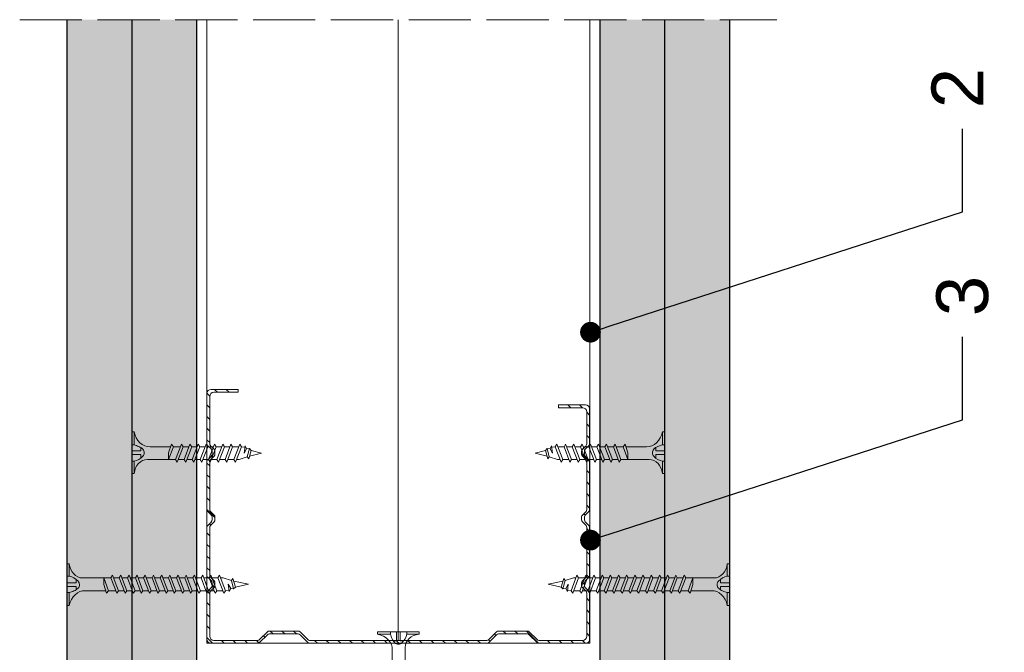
# Model space of a CAD drawing. Header units: millimetres. Extents: x 311 to 5395, y 1032 to 1644.
# Tile 27 of 30: x 4672 to 4862, y 1456 to 1578. Entities that reach past the tile are written whole.
import ezdxf
from ezdxf import colors
from ezdxf.entities.mleader import LeaderData, LeaderLine
from ezdxf.math import Vec2, Vec3

# ---------------------------------------------------------------- set-up
doc = ezdxf.new("R2010")
doc.units = ezdxf.units.MM
doc.linetypes.add('ACAD_ISO02W100', pattern=[15, 12, -3])
for name, color, linetype, lineweight in [('_ISOVER WELNA', 7, 'BATTING', 9), ('_RIGIPS AKCESORIA', 7, 'Continuous', 18), ('_RIGIPS G-K', 7, 'Continuous', 25), ('_RIGIPS PROFIL', 7, 'Continuous', 18), ('OPISY', 7, 'Continuous', 9), ('PRZERYWANA', 7, 'ACAD_ISO02W100', 9)]:
    doc.layers.add(name, color=color, linetype=linetype, lineweight=lineweight)
doc.styles.get("Standard").update_dxf_attribs({"font": 'arial.ttf'})
doc.linetypes.add('BATTING', pattern='A,0.00254,-2.54,[134,ltypeshp.shx,S=2.54,R=0,X=-2.54,Y=0],-5.08,[134,ltypeshp.shx,S=2.54,R=180,X=2.54,Y=0],-2.54', length=10.16254)
pattern_1 = [(45, (6200.1365, -607.898), (-1.122532, 3.367596), [0, -3.175])]
pattern_2 = [(45, (6201.9365, -607.898), (-1.122532, 3.367596), [0, -3.175])]

# ---------------------------------------------------------------- blocks, each defined once
blk = doc.blocks.new('CW 75 ULTRASTIL')
h = blk.add_hatch()
h.set_pattern_fill('ANSI31', color=256, scale=0.5, style=0)
h.paths.add_polyline_path([(106.07, 103.31, -0.414214), (106.87, 104.11), (115.19, 104.11, -0.198912), (115.55, 103.96), (116.25, 103.25, 0.198912), (116.61, 103.11), (117.19, 103.11, 0.198912), (117.55, 103.25), (118.25, 103.96, -0.198912), (118.61, 104.11), (127.89, 104.11, -0.198912), (128.25, 103.96), (128.95, 103.25, 0.198912), (129.31, 103.11), (129.89, 103.11, 0.198912), (130.25, 103.25), (130.95, 103.96, -0.198912), (131.31, 104.11), (140.59, 104.11, -0.198912), (140.95, 103.96), (141.65, 103.25, 0.198912), (142.01, 103.11), (142.59, 103.11, 0.198912), (142.95, 103.25), (143.65, 103.96, -0.198912), (144.01, 104.11), (153.17, 104.11, -0.414214), (153.97, 103.31), (153.97, 98.66), (154.52, 98.66), (154.52, 103.86, 0.414214), (153.72, 104.66), (144.01, 104.66, 0.198912), (143.65, 104.51), (142.95, 103.8, -0.198912), (142.59, 103.66), (142.01, 103.66, -0.198912), (141.65, 103.8), (140.95, 104.51, 0.198912), (140.59, 104.66), (131.31, 104.66, 0.198912), (130.95, 104.51), (130.25, 103.8, -0.198912), (129.89, 103.66), (129.31, 103.66, -0.198912), (128.95, 103.8), (128.25, 104.51, 0.198912), (127.89, 104.66), (118.61, 104.66, 0.198912), (118.25, 104.51), (117.55, 103.8, -0.198912), (117.19, 103.66), (116.61, 103.66, -0.198912), (116.25, 103.8), (115.55, 104.51, 0.198912), (115.19, 104.66), (106.32, 104.66, 0.414214), (105.52, 103.86), (105.52, 94.86, 0.198912), (105.67, 94.51), (107.17, 93, -0.198912), (107.32, 92.65), (107.32, 87.06, -0.198912), (107.17, 86.71), (105.67, 85.2, 0.198912), (105.52, 84.85), (105.52, 50.66, 0.198912), (105.67, 50.31), (107.17, 48.8, -0.198912), (107.32, 48.45), (107.32, 42.86, -0.198912), (107.17, 42.51), (105.67, 41, 0.198912), (105.52, 40.65), (105.52, 31.66, 0.414214), (106.32, 30.86), (115.19, 30.86, 0.198912), (115.55, 31), (116.25, 31.71, -0.198912), (116.61, 31.86), (117.19, 31.86, -0.198912), (117.55, 31.71), (118.25, 31, 0.198912), (118.61, 30.86), (127.89, 30.86, 0.198912), (128.25, 31), (128.95, 31.71, -0.198912), (129.31, 31.86), (129.89, 31.86, -0.198912), (130.25, 31.71), (130.95, 31, 0.198912), (131.31, 30.86), (140.59, 30.86, 0.198912), (140.95, 31), (141.65, 31.71, -0.198912), (142.01, 31.86), (142.59, 31.86, -0.198912), (142.95, 31.71), (143.65, 31, 0.198912), (144.01, 30.86), (150.72, 30.86, 0.414214), (151.52, 31.66), (151.52, 36.86), (150.97, 36.86), (150.97, 32.21, -0.414214), (150.17, 31.41), (144.01, 31.41, -0.198912), (143.65, 31.55), (142.95, 32.26, 0.198912), (142.59, 32.41), (142.01, 32.41, 0.198912), (141.65, 32.26), (140.95, 31.55, -0.198912), (140.59, 31.41), (131.31, 31.41, -0.198912), (130.95, 31.55), (130.25, 32.26, 0.198912), (129.89, 32.41), (129.31, 32.41, 0.198912), (128.95, 32.26), (128.25, 31.55, -0.198912), (127.89, 31.41), (118.61, 31.41, -0.198912), (118.25, 31.55), (117.55, 32.26, 0.198912), (117.19, 32.41), (116.61, 32.41, 0.198912), (116.25, 32.26), (115.55, 31.55, -0.198912), (115.19, 31.41), (106.87, 31.41, -0.414214), (106.07, 32.21), (106.07, 40.65, -0.198912), (106.22, 41), (107.72, 42.51, 0.198912), (107.87, 42.86), (107.87, 48.45, 0.198912), (107.72, 48.8), (106.22, 50.31, -0.198912), (106.07, 50.66), (106.07, 84.85, -0.198912), (106.22, 85.2), (107.72, 86.71, 0.198912), (107.87, 87.06), (107.87, 92.65, 0.198912), (107.72, 93), (106.22, 94.51, -0.198912), (106.07, 94.86)])
at = {"layer": '_RIGIPS PROFIL'}
for p, q in [((115.19, 104.66), (106.32, 104.66)), ((115.55, 104.51), (116.25, 103.8)), ((118.25, 104.51), (117.55, 103.8)), ((127.89, 104.66), (118.61, 104.66)), ((128.25, 104.51), (128.95, 103.8)), ((130.95, 104.51), (130.25, 103.8)), ((131.31, 104.66), (140.59, 104.66)), ((140.95, 104.51), (141.65, 103.8)), ((143.65, 104.51), (142.95, 103.8)), ((153.72, 104.66), (144.01, 104.66)), ((105.52, 103.86), (105.52, 94.86)), ((106.07, 103.31), (106.07, 94.86)), ((115.19, 104.11), (106.87, 104.11)), ((115.55, 103.96), (116.25, 103.25)), ((117.19, 103.66), (116.61, 103.66)), ((117.19, 103.11), (116.61, 103.11)), ((118.25, 103.96), (117.55, 103.25)), ((127.89, 104.11), (118.61, 104.11)), ((128.25, 103.96), (128.95, 103.25)), ((129.89, 103.66), (129.31, 103.66)), ((129.89, 103.11), (129.31, 103.11)), ((130.95, 103.96), (130.25, 103.25)), ((131.31, 104.11), (140.59, 104.11)), ((140.95, 103.96), (141.65, 103.25)), ((142.59, 103.66), (142.01, 103.66)), ((142.59, 103.11), (142.01, 103.11)), ((143.65, 103.96), (142.95, 103.25)), ((153.17, 104.11), (144.01, 104.11)), ((153.97, 98.66), (153.97, 103.31)), ((154.52, 98.66), (154.52, 103.86)), ((153.97, 98.66), (154.52, 98.66)), ((107.17, 93), (105.67, 94.51)), ((107.72, 93), (106.22, 94.51)), ((107.32, 92.65), (107.32, 87.06)), ((107.87, 92.65), (107.87, 87.06)), ((107.17, 86.71), (105.67, 85.2)), ((107.72, 86.71), (106.22, 85.2)), ((105.52, 84.85), (105.52, 50.66)), ((106.07, 84.85), (106.07, 50.66)), ((107.17, 48.8), (105.67, 50.31)), ((107.72, 48.8), (106.22, 50.31)), ((107.32, 42.86), (107.32, 48.45)), ((107.87, 42.86), (107.87, 48.45)), ((107.17, 42.51), (105.67, 41)), ((107.72, 42.51), (106.22, 41)), ((105.52, 31.66), (105.52, 40.65)), ((106.07, 32.21), (106.07, 40.65)), ((150.97, 36.86), (150.97, 32.21)), ((150.97, 36.86), (151.52, 36.86)), ((151.52, 36.86), (151.52, 31.66)), ((117.19, 32.41), (116.61, 32.41)), ((129.89, 32.41), (129.31, 32.41)), ((142.59, 32.41), (142.01, 32.41)), ((115.19, 30.86), (106.32, 30.86)), ((115.19, 31.41), (106.87, 31.41)), ((115.55, 31.55), (116.25, 32.26)), ((115.55, 31), (116.25, 31.71)), ((117.19, 31.86), (116.61, 31.86)), ((118.25, 31.55), (117.55, 32.26)), ((118.25, 31), (117.55, 31.71)), ((127.89, 31.41), (118.61, 31.41)), ((127.89, 30.86), (118.61, 30.86)), ((128.25, 31.55), (128.95, 32.26)), ((128.25, 31), (128.95, 31.71)), ((129.89, 31.86), (129.31, 31.86)), ((130.95, 31.55), (130.25, 32.26)), ((130.95, 31), (130.25, 31.71)), ((131.31, 31.41), (140.59, 31.41)), ((131.31, 30.86), (140.59, 30.86)), ((140.95, 31.55), (141.65, 32.26)), ((140.95, 31), (141.65, 31.71)), ((142.59, 31.86), (142.01, 31.86)), ((143.65, 31.55), (142.95, 32.26)), ((143.65, 31), (142.95, 31.71)), ((150.17, 31.41), (144.01, 31.41)), ((150.72, 30.86), (144.01, 30.86))]:
    blk.add_line(p, q, dxfattribs=at)
for centre, radius, start, end in [((106.32, 103.86), 0.8, 90, 180), ((115.19, 104.16), 0.5, 45, 90), ((118.61, 104.16), 0.5, 90, 135), ((127.89, 104.16), 0.5, 45, 90), ((131.31, 104.16), 0.5, 90, 135), ((140.59, 104.16), 0.5, 45, 90), ((144.01, 104.16), 0.5, 90, 135), ((153.72, 103.86), 0.8, 0, 90), ((106.87, 103.31), 0.8, 90, 180), ((115.19, 103.61), 0.5, 45, 90), ((116.61, 104.16), 0.5, 225, 270), ((116.61, 103.61), 0.5, 225, 270), ((117.19, 104.16), 0.5, 270, 315), ((117.19, 103.61), 0.5, 270, 315), ((118.61, 103.61), 0.5, 90, 135), ((127.89, 103.61), 0.5, 45, 90), ((129.31, 104.16), 0.5, 225, 270), ((129.31, 103.61), 0.5, 225, 270), ((129.89, 104.16), 0.5, 270, 315), ((129.89, 103.61), 0.5, 270, 315), ((131.31, 103.61), 0.5, 90, 135), ((140.59, 103.61), 0.5, 45, 90), ((142.01, 104.16), 0.5, 225, 270), ((142.01, 103.61), 0.5, 225, 270), ((142.59, 104.16), 0.5, 270, 315), ((142.59, 103.61), 0.5, 270, 315), ((144.01, 103.61), 0.5, 90, 135), ((153.17, 103.31), 0.8, 0, 90), ((106.02, 94.86), 0.5, 180, 225), ((106.57, 94.86), 0.5, 180, 225), ((106.82, 92.65), 0.5, 0, 45), ((107.37, 92.65), 0.5, 0, 45), ((106.82, 87.06), 0.5, 315, 0), ((107.37, 87.06), 0.5, 315, 0), ((106.02, 84.85), 0.5, 135, 180), ((106.57, 84.85), 0.5, 135, 180), ((106.02, 50.66), 0.5, 180, 225), ((106.57, 50.66), 0.5, 180, 225), ((106.82, 48.45), 0.5, 0, 45), ((107.37, 48.45), 0.5, 0, 45), ((106.82, 42.86), 0.5, 315, 0), ((107.37, 42.86), 0.5, 315, 0), ((106.02, 40.65), 0.5, 135, 180), ((106.57, 40.65), 0.5, 135, 180), ((116.61, 31.91), 0.5, 90, 135), ((117.19, 31.91), 0.5, 45, 90), ((129.31, 31.91), 0.5, 90, 135), ((129.89, 31.91), 0.5, 45, 90), ((142.01, 31.91), 0.5, 90, 135), ((142.59, 31.91), 0.5, 45, 90), ((106.32, 31.66), 0.8, 180, 270), ((106.87, 32.21), 0.8, 180, 270), ((115.19, 31.91), 0.5, 270, 315), ((115.19, 31.36), 0.5, 270, 315), ((116.61, 31.36), 0.5, 90, 135), ((117.19, 31.36), 0.5, 45, 90), ((118.61, 31.91), 0.5, 225, 270), ((118.61, 31.36), 0.5, 225, 270), ((127.89, 31.91), 0.5, 270, 315), ((127.89, 31.36), 0.5, 270, 315), ((129.31, 31.36), 0.5, 90, 135), ((129.89, 31.36), 0.5, 45, 90), ((131.31, 31.91), 0.5, 225, 270), ((131.31, 31.36), 0.5, 225, 270), ((140.59, 31.91), 0.5, 270, 315), ((140.59, 31.36), 0.5, 270, 315), ((142.01, 31.36), 0.5, 90, 135), ((142.59, 31.36), 0.5, 45, 90), ((144.01, 31.91), 0.5, 225, 270), ((144.01, 31.36), 0.5, 225, 270), ((150.17, 32.21), 0.8, 270, 0), ((150.72, 31.66), 0.8, 270, 0)]:
    blk.add_arc(centre, radius, start, end, dxfattribs=at)
blk = doc.blocks.new('TN 25')
at = {"layer": '_RIGIPS AKCESORIA'}
for p, q in [((0, -0.84), (0, 7.16)), ((0, 7.16), (0.46, 7.16)), ((0.46, 7.16), (0.46, 4.78)), ((0.46, 4.78), (0, 4.78)), ((1.77, 3.5), (1.77, 4.2)), ((3.02, 4.46), (8.47, 4.46)), ((7.12, 4.46), (7.12, 3.18)), ((8.03, 2.01), (7.12, 4.46)), ((8.47, 4.46), (8.79, 5)), ((9.61, 1.51), (8.47, 4.46)), ((8.79, 5), (9.93, 2.01)), ((9, 4.46), (10.1, 4.46)), ((10.1, 4.46), (10.41, 5)), ((11.23, 1.51), (10.1, 4.46)), ((10.41, 5), (11.56, 2.01)), ((10.62, 4.46), (11.67, 4.46)), ((11.67, 4.46), (11.99, 5)), ((12.81, 1.51), (11.67, 4.46)), ((11.99, 5), (13.14, 2.01)), ((12.2, 4.46), (13.21, 4.46)), ((13.21, 4.46), (13.52, 5)), ((14.34, 1.51), (13.21, 4.46)), ((13.52, 5), (14.67, 2.01)), ((13.73, 4.46), (14.8, 4.46)), ((14.8, 4.46), (15.12, 5)), ((15.94, 1.51), (14.8, 4.46)), ((15.12, 5), (16.26, 2.01)), ((15.33, 4.46), (16.42, 4.46)), ((16.42, 4.46), (16.73, 5)), ((17.55, 1.51), (16.42, 4.46)), ((16.73, 5), (17.88, 2.01)), ((16.94, 4.46), (17.99, 4.46)), ((17.99, 4.46), (18.31, 5)), ((19.13, 1.51), (17.99, 4.46)), ((18.31, 5), (19.45, 2.01)), ((18.52, 4.46), (19.68, 4.46)), ((19.68, 4.46), (20, 5)), ((20.82, 1.51), (19.68, 4.46)), ((20, 5), (21.14, 2.01)), ((20.21, 4.46), (20.7, 4.46)), ((20.7, 4.46), (22.28, 3.98)), ((22.28, 3.98), (22.56, 4.37)), ((22.7, 2.36), (22.28, 3.98)), ((22.56, 4.37), (23.03, 2.71)), ((22.71, 3.85), (25, 3.24)), ((0, 3.5), (1.77, 3.5)), ((0, 2.83), (1.77, 2.83)), ((1.77, 2.83), (1.77, 2.18)), ((7.49, 2.01), (3.55, 2.01)), ((7.12, 3.18), (7.65, 1.53)), ((7.65, 1.53), (8.03, 2.01)), ((9.41, 2.01), (8.03, 2.01)), ((9.93, 2.01), (9.61, 1.51)), ((11.04, 2.01), (9.93, 2.01)), ((11.56, 2.01), (11.23, 1.51)), ((12.61, 2.01), (11.56, 2.01)), ((13.14, 2.01), (12.81, 1.51)), ((14.15, 2.01), (13.14, 2.01)), ((14.67, 2.01), (14.34, 1.51)), ((15.74, 2.01), (14.67, 2.01)), ((16.26, 2.01), (15.94, 1.51)), ((17.36, 2.01), (16.26, 2.01)), ((17.88, 2.01), (17.55, 1.51)), ((18.93, 2.01), (17.88, 2.01)), ((19.45, 2.01), (19.13, 1.51)), ((19.45, 2.01), (20.62, 2.01)), ((21.14, 2.01), (20.82, 1.51)), ((21.14, 2.01), (21.81, 2.12)), ((21.85, 1.83), (21.67, 3.28)), ((21.67, 3.28), (22.14, 2.4)), ((22.14, 2.4), (21.85, 1.83)), ((22.7, 2.36), (22.14, 2.4)), ((23.03, 2.71), (22.7, 2.36)), ((25, 3.24), (23.03, 2.71)), ((0.46, 1.64), (0, 1.64)), ((0.46, -0.84), (0.46, 1.64)), ((0, -0.84), (0.46, -0.84))]:
    blk.add_line(p, q, dxfattribs=at)
for centre, major_axis, ratio, start_param, end_param in [((3.09, 7.67), (0.17, 3.2), 0.826134, 1.773653, 3.180586), ((-0.04, 0.9), (0, 3.93), 0.848176, -0.720942, -0.151112), ((1.66, 3.18), (0, 0.895), 0.848176, -1.552777, -0.720942), ((3.37, -1.57), (0.28, 3.57), 0.832181, 0.035984, 1.430787), ((-2.73, 15.91), (0, 14.76), 0.848176, 3.399396, 3.475072), ((0.59, 4.62), (0, 2.81), 0.848176, 3.475072, 3.862535), ((1.66, 3.18), (0, 0.895), 0.848176, 3.862535, 4.730408)]:
    blk.add_ellipse(centre, major_axis=major_axis, ratio=ratio, start_param=start_param, end_param=end_param, dxfattribs=at)
blk = doc.blocks.new('TN 35')
at = {"layer": '_RIGIPS AKCESORIA'}
for p, q in [((0, -0.84), (0, 7.16)), ((0, 7.16), (0.46, 7.16)), ((0.46, 7.16), (0.46, 4.78)), ((0.46, 4.78), (0, 4.78)), ((1.77, 3.5), (1.77, 4.2)), ((3.02, 4.46), (8.47, 4.46)), ((7.12, 4.46), (7.12, 3.18)), ((8.03, 2.01), (7.12, 4.46)), ((8.47, 4.46), (8.79, 5)), ((9.61, 1.51), (8.47, 4.46)), ((8.79, 5), (9.93, 2.01)), ((9, 4.46), (10.1, 4.46)), ((10.1, 4.46), (10.41, 5)), ((11.23, 1.51), (10.1, 4.46)), ((10.41, 5), (11.56, 2.01)), ((10.62, 4.46), (11.67, 4.46)), ((11.67, 4.46), (11.99, 5)), ((12.81, 1.51), (11.67, 4.46)), ((11.99, 5), (13.14, 2.01)), ((12.2, 4.46), (13.21, 4.46)), ((13.21, 4.46), (13.52, 5)), ((14.34, 1.51), (13.21, 4.46)), ((13.52, 5), (14.67, 2.01)), ((13.73, 4.46), (14.8, 4.46)), ((14.8, 4.46), (15.12, 5)), ((15.94, 1.51), (14.8, 4.46)), ((15.12, 5), (16.26, 2.01)), ((15.33, 4.46), (16.42, 4.46)), ((16.42, 4.46), (16.73, 5)), ((17.55, 1.51), (16.42, 4.46)), ((16.73, 5), (17.88, 2.01)), ((16.94, 4.46), (17.99, 4.46)), ((17.99, 4.46), (18.31, 5)), ((19.13, 1.51), (17.99, 4.46)), ((18.31, 5), (19.45, 2.01)), ((18.52, 4.46), (19.57, 4.46)), ((19.57, 4.46), (19.88, 5)), ((20.7, 1.51), (19.57, 4.46)), ((19.88, 5), (21.03, 2.01)), ((20.09, 4.46), (21.14, 4.46)), ((21.14, 4.46), (21.46, 5)), ((22.28, 1.51), (21.14, 4.46)), ((21.46, 5), (22.6, 2.01)), ((21.67, 4.46), (22.72, 4.46)), ((22.72, 4.46), (23.03, 5)), ((23.85, 1.51), (22.72, 4.46)), ((23.03, 5), (24.18, 2.01)), ((23.24, 4.46), (24.29, 4.46)), ((24.29, 4.46), (24.61, 5)), ((25.43, 1.51), (24.29, 4.46)), ((24.61, 5), (25.75, 2.01)), ((24.81, 4.46), (25.87, 4.46)), ((25.87, 4.46), (26.18, 5)), ((27, 1.51), (25.87, 4.46)), ((26.18, 5), (27.33, 2.01)), ((26.39, 4.46), (27.44, 4.46)), ((27.44, 4.46), (27.76, 5)), ((28.58, 1.51), (27.44, 4.46)), ((27.76, 5), (28.9, 2.01)), ((27.96, 4.46), (29.13, 4.46)), ((29.13, 4.46), (29.45, 5)), ((30.27, 1.51), (29.13, 4.46)), ((29.45, 5), (30.59, 2.01)), ((29.65, 4.46), (30.15, 4.46)), ((30.15, 4.46), (31.73, 3.98)), ((31.73, 3.98), (32.01, 4.37)), ((32.15, 2.36), (31.73, 3.98)), ((32.01, 4.37), (32.48, 2.71)), ((32.16, 3.85), (35, 3.24)), ((0, 3.5), (1.77, 3.5)), ((0, 2.83), (1.77, 2.83)), ((1.77, 2.83), (1.77, 2.18)), ((7.49, 2.01), (3.55, 2.01)), ((7.12, 3.18), (7.65, 1.53)), ((7.65, 1.53), (8.03, 2.01)), ((9.41, 2.01), (8.03, 2.01)), ((9.93, 2.01), (9.61, 1.51)), ((11.04, 2.01), (9.93, 2.01)), ((11.56, 2.01), (11.23, 1.51)), ((12.61, 2.01), (11.56, 2.01)), ((13.14, 2.01), (12.81, 1.51)), ((14.15, 2.01), (13.14, 2.01)), ((14.67, 2.01), (14.34, 1.51)), ((15.74, 2.01), (14.67, 2.01)), ((16.26, 2.01), (15.94, 1.51)), ((17.36, 2.01), (16.26, 2.01)), ((17.88, 2.01), (17.55, 1.51)), ((18.93, 2.01), (17.84, 2.01)), ((19.45, 2.01), (19.13, 1.51)), ((20.51, 2.01), (19.41, 2.01)), ((21.03, 2.01), (20.7, 1.51)), ((22.08, 2.01), (20.99, 2.01)), ((22.6, 2.01), (22.28, 1.51)), ((23.66, 2.01), (22.56, 2.01)), ((24.18, 2.01), (23.85, 1.51)), ((25.23, 2.01), (24.14, 2.01)), ((25.75, 2.01), (25.43, 1.51)), ((26.81, 2.01), (25.71, 2.01)), ((27.33, 2.01), (27, 1.51)), ((28.38, 2.01), (27.33, 2.01)), ((28.9, 2.01), (28.58, 1.51)), ((28.9, 2.01), (30.07, 2.01)), ((30.59, 2.01), (30.27, 1.51)), ((30.59, 2.01), (31.26, 2.12)), ((31.3, 1.83), (31.12, 3.28)), ((31.12, 3.28), (31.59, 2.4)), ((31.59, 2.4), (31.3, 1.83)), ((32.15, 2.36), (31.59, 2.4)), ((32.48, 2.71), (32.15, 2.36)), ((35, 3.24), (32.48, 2.71)), ((0.46, 1.64), (0, 1.64)), ((0.46, -0.84), (0.46, 1.64)), ((0, -0.84), (0.46, -0.84))]:
    blk.add_line(p, q, dxfattribs=at)
for centre, major_axis, ratio, start_param, end_param in [((3.09, 7.67), (0.17, 3.2), 0.826134, 1.773653, 3.180586), ((-0.04, 0.9), (0, 3.93), 0.848176, -0.720942, -0.151112), ((1.66, 3.18), (0, 0.895), 0.848176, -1.552777, -0.720942), ((3.37, -1.57), (0.28, 3.57), 0.832181, 0.035984, 1.430787), ((-2.73, 15.91), (0, 14.76), 0.848176, 3.399396, 3.475072), ((0.59, 4.62), (0, 2.81), 0.848176, 3.475072, 3.862535), ((1.66, 3.18), (0, 0.895), 0.848176, 3.862535, 4.730408)]:
    blk.add_ellipse(centre, major_axis=major_axis, ratio=ratio, start_param=start_param, end_param=end_param, dxfattribs=at)
blk = doc.blocks.new('_Dot')
at = {"color": 0, "linetype": 'ByBlock', "lineweight": -2}
blk.add_line((-0.5, 0), (-1, 0), dxfattribs=at)
at = {"color": 0, "linetype": 'ByBlock', "const_width": 0.5}
blk.add_lwpolyline([(-0.25, 0, 1), (0.25, 0, 1)], format="xyb", close=True, dxfattribs=at)

msp = doc.modelspace()

# ---------------------------------------------------------------- hatches: boundary and pattern name
at = {"layer": '_RIGIPS G-K'}
h = msp.add_hatch(dxfattribs=at)
h.set_pattern_fill('DOTS', color=256, scale=2, angle=45, style=0)
h.set_pattern_definition(pattern_1)
h.paths.add_polyline_path([(4681.361, 1385.23), (4681.361, 1162.377), (4693.861, 1162.377), (4693.861, 1385.23)])
h.paths.add_polyline_path([(4681.361, 1578.084), (4681.361, 1405.23), (4693.861, 1405.23), (4693.861, 1578.084)])
h = msp.add_hatch(dxfattribs=at)
h.set_pattern_fill('DOTS', color=256, scale=2, angle=45, style=0)
h.set_pattern_definition(pattern_1)
h.paths.add_polyline_path([(4693.861, 1578.084), (4693.861, 1355.23), (4706.361, 1355.23), (4706.361, 1578.084)])
h.paths.add_polyline_path([(4693.861, 1335.23), (4693.861, 1162.377), (4706.361, 1162.377), (4706.361, 1335.23)])
h = msp.add_hatch(dxfattribs=at)
h.set_pattern_fill('DOTS', color=256, scale=2, angle=45, style=0)
h.set_pattern_definition(pattern_2)
h.paths.add_polyline_path([(4784.161, 1578.084), (4784.161, 1405.23), (4796.661, 1405.23), (4796.661, 1578.084)])
h.paths.add_polyline_path([(4784.161, 1385.23), (4784.161, 1162.377), (4796.661, 1162.377), (4796.661, 1385.23)])
h = msp.add_hatch(dxfattribs=at)
h.set_pattern_fill('DOTS', color=256, scale=2, angle=45, style=0)
h.set_pattern_definition(pattern_2)
h.paths.add_polyline_path([(4796.661, 1335.23), (4796.661, 1162.377), (4809.161, 1162.377), (4809.161, 1335.23)])
h.paths.add_polyline_path([(4796.661, 1578.084), (4796.661, 1355.23), (4809.161, 1355.23), (4809.161, 1578.084)])

# ---------------------------------------------------------------- linework, layer by layer
at = {"layer": '_ISOVER WELNA', "ltscale": 3.6}
msp.add_line((4745.261, 1578.084), (4745.261, 1458.28), dxfattribs=at)
at = {"layer": '_RIGIPS G-K'}
for p, q in [((4681.361, 1578.084), (4681.361, 1405.23)), ((4693.861, 1578.084), (4693.861, 1162.377)), ((4706.361, 1578.084), (4706.361, 1162.377)), ((4784.161, 1162.377), (4784.161, 1578.084)), ((4796.661, 1162.377), (4796.661, 1578.084)), ((4809.161, 1355.23), (4809.161, 1578.084))]:
    msp.add_line(p, q, dxfattribs=at)
at = {"layer": '_RIGIPS PROFIL'}
for p, q in [((4708.361, 1578.084), (4708.361, 1457.73)), ((4782.161, 1578.084), (4782.161, 1457.73)), ((4708.361, 1457.73), (4782.161, 1457.73))]:
    msp.add_line(p, q, dxfattribs=at)
at = {"layer": 'PRZERYWANA'}
msp.add_line((4672.261, 1578.084), (4818.261, 1578.084), dxfattribs=at)

# ---------------------------------------------------------------- block references
at = {"layer": '_RIGIPS AKCESORIA', "xscale": -1, "rotation": 180}
msp.add_blockref('TN 25', (4693.861, 1497.675), dxfattribs=at)
at = {"layer": '_RIGIPS AKCESORIA'}
for p, rotation in [((4796.661, 1497.675), 180), ((4742.097, 1459.961), 270)]:
    msp.add_blockref('TN 25', p, dxfattribs=dict(at, rotation=rotation))
msp.add_blockref('TN 35', (4681.361, 1465.868), dxfattribs=at)
at = {"layer": '_RIGIPS AKCESORIA', "xscale": -1}
msp.add_blockref('TN 35', (4809.161, 1465.868), dxfattribs=at)
at = {"layer": '_RIGIPS PROFIL', "rotation": 90}
msp.add_blockref('CW 75 ULTRASTIL', (4813.018, 1352.211), dxfattribs=at)

# ---------------------------------------------------------------- leaders
at = {"layer": 'OPISY'}
ml = msp.add_multileader_mtext('Standard', dxfattribs=at)
ml.set_content('2', color=256)
ml.set_leader_properties()
ml.set_arrow_properties(name='DOT')
ml.build(insert=Vec2(0, 0))
ctx = ml.context
ctx.base_point, ctx.char_height, ctx.landing_gap_size, ctx.plane_origin, ctx.plane_x_axis, ctx.plane_y_axis = Vec3(4854.071, 1556.995), 10, 4, Vec3(4997.73, 1364.406), Vec3(0, 1), Vec3(-1, 0)
notes = []
notes.append((ctx, [(0, (1, 1, 0), (4854.071, 1540.995), (0, 1), 16, [(0, [(4782.316, 1517.762)], 0, [])])]))
ctx.mtext.insert, ctx.mtext.text_direction, ctx.mtext.rotation, ctx.mtext.flow_direction = Vec3(4848.071, 1560.995), Vec3(0, 1), 1.5707963, 5
ml = msp.add_multileader_mtext('Standard', dxfattribs=at)
ml.set_content('3', color=256)
ml.set_leader_properties()
ml.set_arrow_properties(name='DOT')
ml.build(insert=Vec2(0, 0))
ctx = ml.context
ctx.base_point, ctx.char_height, ctx.landing_gap_size, ctx.plane_origin, ctx.plane_x_axis, ctx.plane_y_axis = Vec3(4854.071, 1516.867), 10, 4, Vec3(4997.73, 1324.278), Vec3(0, 1), Vec3(-1, 0)
notes.append((ctx, [(0, (1, 1, 0), (4854.071, 1500.867), (0, 1), 16, [(0, [(4782.316, 1477.634)], 0, [])])]))
ctx.mtext.insert, ctx.mtext.text_direction, ctx.mtext.rotation, ctx.mtext.flow_direction = Vec3(4848.982, 1520.867), Vec3(0, 1), 1.5707963, 5
for ctx, leaders in notes:
    for number, flags, end, landing, length, lines in leaders:
        leader = LeaderData()
        leader.index, (leader.has_last_leader_line, leader.has_dogleg_vector, leader.attachment_direction) = number, flags
        leader.last_leader_point, leader.dogleg_vector, leader.dogleg_length = Vec3(end), Vec3(landing), length
        for number, points, colour, breaks in lines:
            line = LeaderLine()
            line.index, line.vertices, line.color, line.breaks = number, Vec3.list(points), colors.encode_raw_color(colour), breaks
            leader.lines.append(line)
        ctx.leaders.append(leader)

doc.saveas('drawing.dxf')
